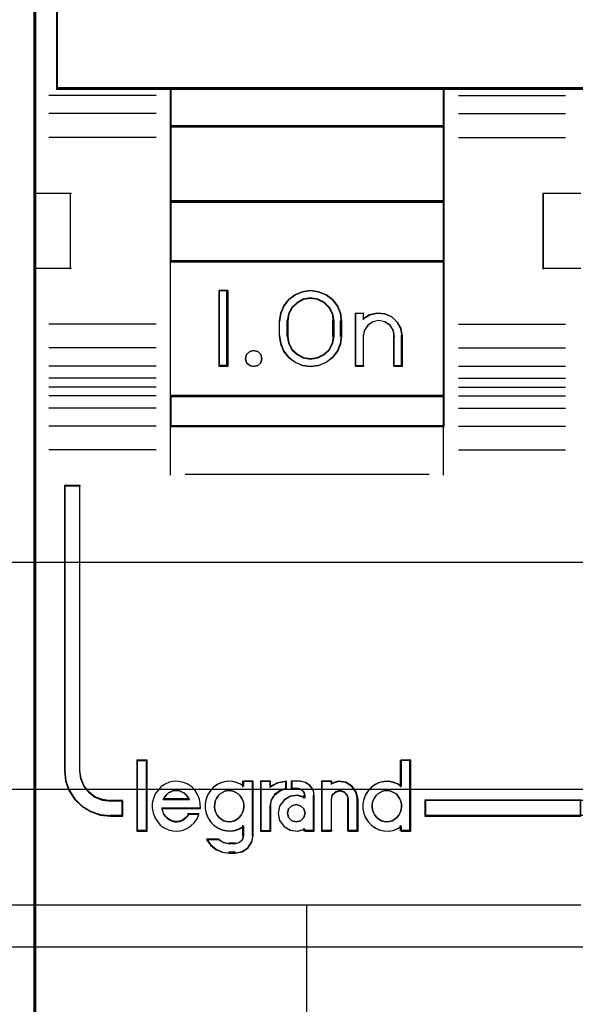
# Model space of a CAD drawing. Extents: x -543332 to -314699, y -9028 to 155584.
# Tile 68 of 256: x -448804 to -448621, y 25593 to 25918. Entities that reach past the tile are written whole.
import ezdxf

# ---------------------------------------------------------------- set-up
doc = ezdxf.new("R2010")
doc.units = 0
doc.header["$MEASUREMENT"] = 0
doc.layers.get('0').update_dxf_attribs({"color": 8})
for name, color, linetype in [('30', 7, 'Continuous'), ('45', 8, 'Continuous'), ('50', 7, 'Continuous')]:
    doc.layers.add(name, color=color, linetype=linetype)

# ---------------------------------------------------------------- blocks, each defined once
blk = doc.blocks.new('*U1090')
at = {"layer": '50', "color": 7}
blk.add_lwpolyline([(61.983887, -287.349254), (386.017439, -287.349254), (386.017439, -333.651915), (61.983887, -333.651915), (61.983887, -287.349254)], dxfattribs=at)
blk = doc.blocks.new('*D1091')
at = {"layer": '30', "color": 7}
blk.add_lwpolyline([(51.981526, -292.478694), (396.088727, -292.478694), (396.088727, -328.453624), (51.981526, -328.453624), (51.981526, -292.478694)], close=True, dxfattribs=at)
for points in [[(51.981526, -292.478694), (396.088727, -292.478694), (396.088727, -328.453624), (51.981526, -328.453624), (51.981526, -292.478694)], [(51.981526, -299.972919), (396.088727, -299.972919), (396.088727, -320.959398), (51.981526, -320.959398), (51.981526, -299.972919)]]:
    blk.add_lwpolyline(points, dxfattribs=at)
blk = doc.blocks.new('*D1092')
at = {"layer": '45', "color": 7}
for points in [[(143.039331, -268.997671), (70.962948, -268.997671), (70.962948, -351.066058), (143.039331, -351.066058), (143.039331, -268.997671)], [(143.018122, -269.021504), (70.984156, -269.021504), (70.984156, -351.044873), (143.018122, -351.044873), (143.018122, -269.021504)]]:
    blk.add_lwpolyline(points, close=True, dxfattribs=at)
at = {"layer": '45', "color": 139}
blk.add_lwpolyline([(143.039331, -268.997671), (70.962948, -268.997671), (70.962948, -351.066058), (143.039331, -351.066058), (143.039331, -268.997671)], close=True, dxfattribs=at)
blk.add_lwpolyline([(70.962948, -332.248403), (143.039331, -332.248403)], dxfattribs=at)
blk = doc.blocks.new('*U1093')
at = {"layer": '45', "color": 7}
for points in [[(160.994099, -268.997671), (142.970404, -268.997671), (142.970404, -351.066058), (160.994099, -351.066058), (179.006647, -351.066058), (197.030342, -351.066058), (197.030342, -268.997671), (179.006647, -268.997671), (160.994099, -268.997671)], [(165.497436, -305.340691), (174.503581, -305.340691), (179.006653, -305.340691), (183.515298, -305.340691), (192.527016, -305.340691), (196.272145, -305.340691), (196.272145, -301.924822), (196.272145, -301.287119), (188.77074, -301.043129), (181.263762, -300.876771), (173.756784, -300.799138), (166.244233, -300.799138), (158.737254, -300.876771), (151.224703, -301.043129), (143.723298, -301.287119), (143.723298, -301.924822), (143.723298, -305.340691), (147.474001, -305.340691), (156.480145, -305.340691), (160.994364, -305.340691), (165.497436, -305.340691)], [(156.506597, -306.59326), (156.506597, -305.303618), (147.471864, -305.303618), (147.471864, -306.59326), (156.506597, -306.59326)], [(156.506597, -306.558834), (147.471864, -306.558834), (147.471864, -309.069267), (156.506597, -309.069267), (156.506597, -306.558834)], [(156.506597, -311.042129), (156.506597, -309.032193), (147.471864, -309.032193), (147.471864, -311.042129), (156.506597, -311.042129)], [(156.506597, -315.485701), (156.506597, -311.007703), (147.471864, -311.007703), (147.471864, -315.485701), (156.506597, -315.485701)], [(149.367355, -311.987513), (149.367355, -314.497946), (149.081043, -314.497946), (149.081043, -311.987513), (149.367355, -311.987513)], [(151.079925, -312.991686), (151.119617, -312.735064), (151.221681, -312.495179), (151.380449, -312.283186), (151.595919, -312.126982), (151.839741, -312.026564), (152.100574, -311.987513), (152.361406, -312.026564), (152.610898, -312.126982), (152.820698, -312.283186), (152.985136, -312.495179), (153.087201, -312.735064), (153.121223, -312.991686), (153.121223, -313.493773), (153.087201, -313.755974), (152.985136, -313.99586), (152.820698, -314.202273), (152.610898, -314.358478), (152.361406, -314.464474), (152.100574, -314.497946), (151.839741, -314.464474), (151.595919, -314.358478), (151.380449, -314.202273), (151.221681, -313.99586), (151.119617, -313.755974), (151.079925, -313.493773), (151.079925, -312.991686)], [(152.877327, -313.49331), (152.877327, -312.989502), (152.837405, -312.754391), (152.729045, -312.552868), (152.557951, -312.384932), (152.341231, -312.272975), (152.101699, -312.23379), (151.862166, -312.272975), (151.656853, -312.384932), (151.480055, -312.552868), (151.371695, -312.754391), (151.331773, -312.989502), (151.331773, -313.49331), (151.371695, -313.72842), (151.480055, -313.941139), (151.656853, -314.103477), (151.862166, -314.209836), (152.101699, -314.249021), (152.341231, -314.209836), (152.557951, -314.103477), (152.729045, -313.941139), (152.837405, -313.72842), (152.877327, -313.49331)], [(153.587805, -314.497946), (153.587805, -312.734288), (153.838442, -312.734288), (153.838442, -312.91964), (154.0549, -312.790455), (154.294144, -312.734288), (154.550476, -312.756755), (154.778328, -312.852239), (154.960609, -313.026358), (155.08023, -313.239795), (155.120104, -313.486932), (155.120104, -314.497946), (154.863772, -314.497946), (154.863772, -313.486932), (154.829594, -313.295962), (154.721365, -313.133077), (154.550476, -313.020742), (154.356803, -312.981424), (154.157433, -313.020742), (153.992241, -313.133077), (153.878315, -313.295962), (153.838442, -313.486932), (153.838442, -314.497946), (153.587805, -314.497946)], [(150.455694, -314.095783), (150.491394, -314.231809), (150.455694, -314.367834), (150.360492, -314.462461), (150.22364, -314.497946), (150.092737, -314.462461), (149.991586, -314.367834), (149.955885, -314.231809), (149.991586, -314.095783), (150.092737, -314.001156), (150.22364, -313.965671), (150.360492, -314.001156), (150.455694, -314.095783)], [(156.506597, -315.451275), (147.471864, -315.451275), (147.471864, -316.476104), (156.506597, -316.476104), (156.506597, -315.451275)], [(144.484949, -327.840681), (144.484949, -318.422484), (143.980449, -318.422484), (143.980449, -327.840681), (144.01446, -328.171725), (144.122162, -328.480699), (144.309224, -328.767603), (144.552971, -328.999334), (144.836398, -329.175891), (145.159505, -329.291756), (145.505286, -329.324861), (145.907752, -329.324861), (145.907752, -328.833812), (145.505286, -328.833812), (145.238864, -328.79519), (144.989449, -328.701395), (144.785381, -328.54139), (144.620994, -328.331729), (144.524628, -328.094481), (144.484949, -327.840681)], [(144.484949, -327.840681), (144.484949, -318.422484), (143.980449, -318.422484), (143.980449, -327.840681), (144.01446, -328.171725), (144.122162, -328.480699), (144.309224, -328.767603), (144.552971, -328.999334), (144.836398, -329.175891), (145.159505, -329.291756), (145.505286, -329.324861), (145.907752, -329.324861), (145.907752, -328.833812), (145.505286, -328.833812), (145.238864, -328.79519), (144.989449, -328.701395), (144.785381, -328.54139), (144.620994, -328.331729), (144.524628, -328.094481), (144.484949, -327.840681)], [(146.700412, -329.804173), (146.700412, -327.497647), (146.384939, -327.497647), (146.384939, -329.804173), (146.700412, -329.804173)], [(161.018661, -328.80053), (155.87565, -328.80053), (155.87565, -329.324861), (161.018661, -329.324861), (161.018661, -328.80053)]]:
    blk.add_lwpolyline(points, close=True, dxfattribs=at)
at = {"layer": '45', "color": 139}
for points in [[(160.994099, -268.997671), (142.970404, -268.997671), (142.970404, -351.066058), (160.994099, -351.066058), (179.006647, -351.066058), (197.030342, -351.066058), (197.030342, -268.997671), (179.006647, -268.997671), (160.994099, -268.997671)], [(161.001166, -269.016208), (142.988961, -269.016208), (142.988961, -351.05017), (161.001166, -351.05017), (179.002231, -351.05017), (197.014436, -351.05017), (197.014436, -269.016208), (179.002231, -269.016208), (161.001166, -269.016208)], [(150.491394, -314.231809), (150.455694, -314.095783), (150.360492, -314.001156), (150.22364, -313.965671), (150.092737, -314.001156), (149.991586, -314.095783), (149.955885, -314.231809), (149.991586, -314.367834), (150.092737, -314.462461), (150.22364, -314.497946), (150.360492, -314.462461), (150.455694, -314.367834), (150.491394, -314.231809)], [(149.416645, -329.512878), (149.503558, -329.50717), (149.596265, -329.478629), (149.677383, -329.427255), (149.746914, -329.375881), (149.81065, -329.295966), (149.857003, -329.210343), (149.891768, -329.119012), (149.897562, -329.021973), (149.897562, -328.924933), (149.874386, -328.827894), (149.833826, -328.742271), (149.781679, -328.656648), (149.717943, -328.593857), (149.636824, -328.542483), (149.549911, -328.502526), (149.462999, -328.485401), (149.370292, -328.485401), (149.277585, -328.502526), (149.190672, -328.542483), (149.121142, -328.593857), (149.051612, -328.656648), (148.99367, -328.742271), (148.953111, -328.827894), (148.941522, -328.924933), (148.929934, -329.021973), (148.947316, -329.119012), (148.976287, -329.210343), (149.016847, -329.295966), (149.080583, -329.375881), (149.150113, -329.427255), (149.237026, -329.478629), (149.323938, -329.50717), (149.416645, -329.512878)], [(154.617979, -329.512878), (154.704892, -329.50717), (154.791804, -329.478629), (154.878717, -329.427255), (154.948247, -329.375881), (155.011983, -329.295966), (155.058337, -329.210343), (155.093102, -329.119012), (155.098896, -329.021973), (155.098896, -328.924933), (155.075719, -328.827894), (155.03516, -328.742271), (154.983012, -328.656648), (154.919276, -328.593857), (154.838158, -328.542483), (154.751245, -328.502526), (154.658538, -328.485401), (154.571626, -328.485401), (154.478919, -328.502526), (154.392006, -328.542483), (154.316682, -328.593857), (154.252946, -328.656648), (154.195004, -328.742271), (154.160239, -328.827894), (154.131268, -328.924933), (154.131268, -329.021973), (154.14865, -329.119012), (154.171827, -329.210343), (154.21818, -329.295966), (154.281916, -329.375881), (154.351447, -329.427255), (154.438359, -329.478629), (154.525272, -329.50717), (154.617979, -329.512878)], [(151.917652, -329.231138), (151.876182, -329.084399), (151.769546, -328.984616), (151.627364, -328.943529), (151.485182, -328.984616), (151.378545, -329.084399), (151.337075, -329.231138), (151.378545, -329.372008), (151.485182, -329.477661), (151.627364, -329.512878), (151.769546, -329.477661), (151.876182, -329.372008), (151.917652, -329.231138)]]:
    blk.add_lwpolyline(points, close=True, dxfattribs=at)
for points in [[(143.723298, -297.478375), (143.723298, -305.340691)], [(196.272145, -305.303618), (143.723298, -305.303618)], [(147.471864, -305.303618), (147.471864, -316.476104)], [(147.471864, -305.303618), (156.506597, -305.303618)], [(156.472133, -305.303618), (156.472133, -316.476104)], [(147.005281, -305.557839), (143.47145, -305.557839)], [(156.978481, -305.557839), (160.512313, -305.557839)], [(147.005281, -306.145725), (143.47145, -306.145725)], [(156.978481, -306.145725), (160.512313, -306.145725)], [(147.471864, -306.558834), (156.506597, -306.558834)], [(147.005281, -306.937518), (143.47145, -306.937518)], [(156.978481, -306.937518), (160.512313, -306.937518)], [(142.970404, -308.78062), (144.211089, -308.78062)], [(144.173974, -308.78062), (144.173974, -311.285757)], [(159.775325, -311.285757), (159.775325, -308.78062)], [(159.775325, -308.78062), (161.018661, -308.78062)], [(147.471864, -309.032193), (156.506597, -309.032193)], [(147.471864, -311.007703), (156.506597, -311.007703)], [(142.970404, -311.248683), (144.211089, -311.248683)], [(159.775325, -311.248683), (161.018661, -311.248683)], [(149.367355, -311.987513), (149.081043, -311.987513)], [(149.081043, -311.987513), (149.081043, -314.497946)], [(149.332891, -311.987513), (149.332891, -314.497946)], [(153.121223, -313.012342), (153.087201, -312.750441), (152.985136, -312.505621), (152.820698, -312.289268), (152.610898, -312.12985), (152.361406, -312.027368), (152.100574, -311.987513), (151.839741, -312.027368), (151.595919, -312.12985), (151.380449, -312.289268), (151.221681, -312.505621), (151.119617, -312.750441), (151.079925, -313.012342)], [(152.877327, -313.012342), (152.837405, -312.770126), (152.729045, -312.562512), (152.557951, -312.3895), (152.341231, -312.274159), (152.101699, -312.23379), (151.862166, -312.274159), (151.656853, -312.3895), (151.480055, -312.562512), (151.371695, -312.770126), (151.331773, -313.012342)], [(153.587805, -312.734288), (153.866164, -312.734288)], [(153.587805, -312.734288), (153.587805, -314.497946)], [(153.831701, -312.734288), (153.831701, -312.951435)], [(155.120104, -313.507543), (155.080021, -313.253638), (154.95977, -313.034357), (154.77653, -312.855469), (154.54748, -312.75737), (154.2898, -312.734288), (154.049298, -312.791993), (153.831701, -312.924716)], [(147.005281, -313.097082), (143.47145, -313.097082)], [(151.079925, -313.507543), (151.079925, -312.977916)], [(151.331773, -313.507543), (151.331773, -312.977916)], [(152.840213, -313.507543), (152.840213, -312.977916)], [(153.086759, -313.507543), (153.086759, -312.977916)], [(154.870907, -313.507543), (154.836267, -313.307462), (154.726573, -313.136804), (154.553372, -313.019109), (154.357077, -312.977916), (154.155009, -313.019109), (153.987582, -313.136804), (153.872114, -313.307462), (153.831701, -313.507543)], [(156.978481, -313.097082), (160.512313, -313.097082)], [(151.079925, -313.470469), (151.119617, -313.738755), (151.221681, -313.984208), (151.380449, -314.195411), (151.595919, -314.355241), (151.839741, -314.463697), (152.100574, -314.497946), (152.361406, -314.463697), (152.610898, -314.355241), (152.820698, -314.195411), (152.985136, -313.984208), (153.087201, -313.738755), (153.121223, -313.470469)], [(151.331773, -313.470469), (151.371695, -313.712686), (151.480055, -313.931834), (151.656853, -314.099078), (151.862166, -314.208652), (152.101699, -314.249021), (152.341231, -314.208652), (152.557951, -314.099078), (152.729045, -313.931834), (152.837405, -313.712686), (152.877327, -313.470469)], [(153.831701, -313.470469), (153.831701, -314.497946)], [(154.833792, -313.470469), (154.833792, -314.497946)], [(155.085641, -313.470469), (155.085641, -314.497946)], [(147.005281, -313.883579), (143.47145, -313.883579)], [(156.978481, -313.883579), (160.512313, -313.883579)], [(147.005281, -314.484706), (143.47145, -314.484706)], [(149.367355, -314.460872), (149.081043, -314.460872)], [(153.587805, -314.460872), (153.866164, -314.460872)], [(154.833792, -314.460872), (155.120104, -314.460872)], [(156.978481, -314.484706), (160.512313, -314.484706)], [(147.005281, -314.879278), (143.47145, -314.879278)], [(156.978481, -314.879278), (160.512313, -314.879278)], [(147.005281, -315.175869), (143.47145, -315.175869)], [(156.978481, -315.175869), (160.512313, -315.175869)], [(147.005281, -315.461868), (143.47145, -315.461868)], [(147.471864, -315.451275), (156.506597, -315.451275)], [(156.978481, -315.461868), (160.512313, -315.461868)], [(147.005281, -315.869681), (143.47145, -315.869681)], [(156.978481, -315.869681), (160.512313, -315.869681)], [(147.005281, -316.457567), (143.47145, -316.457567)], [(147.471864, -316.441678), (156.506597, -316.441678)], [(147.471864, -316.441678), (147.471864, -318.078226)], [(156.472133, -316.441678), (156.472133, -318.078226)], [(156.978481, -316.457567), (160.512313, -316.457567)], [(147.005281, -317.244063), (143.47145, -317.244063)], [(156.978481, -317.244063), (160.512313, -317.244063)], [(147.967608, -318.041152), (156.010853, -318.041152)], [(143.980449, -318.422484), (143.980449, -327.844552)], [(143.980449, -318.422484), (144.510656, -318.422484)], [(144.476192, -318.422484), (144.476192, -327.844552)], [(146.369033, -327.47911), (146.369033, -329.820062)], [(146.369033, -327.47911), (146.716318, -327.47911)], [(146.681855, -327.47911), (146.681855, -329.820062)], [(155.061782, -327.47911), (155.061782, -328.37418)], [(155.061782, -327.47911), (155.403765, -327.47911)], [(155.369302, -327.47911), (155.369302, -329.820062)], [(143.980449, -327.810127), (144.014626, -328.147986), (144.122856, -328.46332), (144.310833, -328.756132), (144.555773, -328.992633), (144.840587, -329.172824), (145.165275, -329.291075), (145.512748, -329.324861)], [(144.476192, -327.810127), (144.516503, -328.072027), (144.6144, -328.316848), (144.7814, -328.5332), (144.988711, -328.698312), (145.242092, -328.795101), (145.512748, -328.834955)], [(148.466003, -329.072384), (148.4546, -328.914978), (148.431796, -328.763194), (148.369083, -328.611409), (148.289267, -328.482112), (148.180945, -328.364057), (148.049818, -328.274111), (147.907289, -328.212273), (147.753358, -328.184165), (147.599427, -328.172921), (147.445496, -328.206651), (147.308668, -328.268489), (147.177542, -328.352814), (147.06922, -328.465247), (146.9723, -328.594544), (146.915289, -328.746329), (146.881082, -328.898113), (146.875381, -329.055519), (146.903886, -329.218547), (146.960898, -329.370331), (147.046415, -329.499629), (147.143335, -329.623305), (147.274461, -329.713251), (147.41699, -329.780711), (147.559519, -329.808819), (147.71345, -329.820062), (147.867381, -329.797575), (148.015611, -329.735737), (148.146738, -329.651413), (148.260761, -329.544602), (148.357681, -329.415304), (148.420393, -329.269141)], [(149.897562, -328.341571), (149.771459, -328.257246), (149.622428, -328.206651), (149.467664, -328.172921), (149.324365, -328.184165), (149.169602, -328.212273), (149.026303, -328.279733), (148.905931, -328.3753), (148.797024, -328.487733), (148.711044, -328.617031), (148.653725, -328.763194), (148.625065, -328.9206), (148.625065, -329.078005), (148.653725, -329.235411), (148.711044, -329.375952), (148.797024, -329.516493), (148.905931, -329.628926), (149.026303, -329.713251), (149.169602, -329.780711), (149.324365, -329.808819), (149.467664, -329.820062), (149.622428, -329.797575), (149.771459, -329.741359), (149.897562, -329.657034)], [(149.860448, -328.172921), (149.860448, -328.37418)], [(149.860448, -328.172921), (150.213036, -328.172921)], [(150.178572, -328.172921), (150.178572, -329.973654)], [(150.446327, -328.172921), (150.446327, -329.820062)], [(150.446327, -328.172921), (150.793613, -328.172921)], [(151.305263, -328.172921), (151.012986, -328.232504), (150.756498, -328.384772)], [(150.756498, -328.172921), (150.756498, -328.384772)], [(151.270799, -328.172921), (151.270799, -328.440383)], [(151.464325, -328.172921), (151.464325, -328.440383)], [(151.766543, -328.172921), (151.464325, -328.172921)], [(152.225172, -328.670771), (152.195106, -328.481114), (152.080853, -328.321091), (151.918493, -328.214409), (151.73208, -328.172921)], [(152.461115, -328.172921), (152.461115, -329.820062)], [(152.461115, -328.172921), (152.813703, -328.172921)], [(153.667336, -328.784641), (153.609291, -328.539953), (153.469981, -328.341872), (153.255213, -328.207877), (153.011421, -328.172921), (152.779239, -328.248658)], [(152.779239, -328.172921), (152.779239, -328.278847)], [(155.098896, -328.341571), (154.967061, -328.257246), (154.829493, -328.206651), (154.67473, -328.172921), (154.525699, -328.184165), (154.370936, -328.212273), (154.227636, -328.279733), (154.107265, -328.3753), (153.998358, -328.487733), (153.912378, -328.617031), (153.855058, -328.763194), (153.826399, -328.9206), (153.826399, -329.078005), (153.855058, -329.235411), (153.912378, -329.375952), (153.998358, -329.516493), (154.107265, -329.628926), (154.227636, -329.713251), (154.370936, -329.780711), (154.525699, -329.808819), (154.67473, -329.820062), (154.829493, -329.797575), (154.967061, -329.741359), (155.098896, -329.657034)], [(148.102811, -328.784641), (148.056408, -328.697631), (147.992606, -328.62305), (147.923003, -328.5609), (147.841799, -328.52361), (147.754795, -328.48632), (147.667791, -328.480105), (147.580788, -328.48632), (147.493784, -328.52361), (147.41838, -328.5609), (147.348777, -328.62305), (147.284975, -328.697631), (147.238573, -328.784641)], [(151.305263, -328.403309), (151.096494, -328.479374), (150.911584, -328.61395), (150.798252, -328.801185), (150.756498, -329.017677)], [(151.917652, -328.709974), (151.679665, -328.636345), (151.435874, -328.670327), (151.22691, -328.789266), (151.075991, -328.993159), (151.029555, -329.231035), (151.075991, -329.468912), (151.22691, -329.667142), (151.435874, -329.78608), (151.679665, -329.820062), (151.917652, -329.752097)], [(151.464325, -328.403309), (151.684361, -328.403309)], [(151.917652, -328.670771), (151.879023, -328.53704), (151.782449, -328.441518), (151.647246, -328.403309)], [(151.883189, -328.636345), (151.883189, -328.742271)], [(152.188058, -328.636345), (152.188058, -329.820062)], [(153.354514, -328.784641), (153.312999, -328.629265), (153.212178, -328.52361), (153.069842, -328.480105), (152.921575, -328.52361), (152.808892, -328.629265), (152.779239, -328.784641)], [(145.478284, -328.80053), (145.907752, -328.80053)], [(145.873289, -328.80053), (145.873289, -329.324861)], [(147.238573, -328.750215), (148.102811, -328.750215)], [(150.446327, -329.820062), (150.793613, -329.820062), (150.793613, -328.980603)], [(152.779239, -328.750215), (152.779239, -329.820062)], [(153.320051, -328.750215), (153.320051, -329.820062)], [(153.630222, -328.750215), (153.630222, -329.820062)], [(155.87565, -328.80053), (196.022948, -328.80053)], [(155.87565, -328.80053), (155.87565, -329.324861)], [(145.478284, -329.290435), (145.907752, -329.290435)], [(147.193505, -329.052103), (148.466003, -329.052103)], [(147.193505, -329.052103), (147.216723, -329.159816), (147.251551, -329.249578), (147.303792, -329.327371), (147.373446, -329.39918), (147.443101, -329.447053), (147.530169, -329.488942), (147.617238, -329.512878), (147.704306, -329.512878), (147.797179, -329.50091), (147.884247, -329.465005), (147.953902, -329.411149), (148.023557, -329.345323), (148.081602, -329.261546)], [(148.044488, -329.245417), (148.420935, -329.245417)], [(155.87565, -329.290435), (196.022948, -329.290435)], [(149.860448, -329.6241), (149.860448, -329.973654)], [(155.061782, -329.6241), (155.061782, -329.820062)], [(146.369033, -329.785636), (146.716318, -329.785636)], [(149.587391, -330.545651), (149.829386, -330.499003), (150.030064, -330.376553), (150.165817, -330.166637), (150.213036, -329.939228)], [(149.587391, -330.243764), (149.745642, -330.200259), (149.859582, -330.094604), (149.897562, -329.939228)], [(151.883189, -329.719433), (151.883189, -329.820062)], [(151.883189, -329.785636), (152.225172, -329.785636)], [(152.461115, -329.785636), (152.813703, -329.785636)], [(153.320051, -329.785636), (153.667336, -329.785636)], [(155.061782, -329.785636), (155.403765, -329.785636)], [(148.670132, -330.076931), (148.804182, -330.266793), (148.984857, -330.421055), (149.200502, -330.515986), (149.433631, -330.545651)], [(148.670132, -330.076931), (149.088996, -330.076931)], [(149.051882, -330.076931), (149.224285, -330.195104), (149.433631, -330.243764)], [(149.399167, -330.209338), (149.624506, -330.209338)], [(149.624506, -330.511226), (149.399167, -330.511226)], [(142.970404, -332.253699), (161.018661, -332.253699)], [(151.970673, -332.253699), (151.970673, -339.504296)]]:
    blk.add_lwpolyline(points, dxfattribs=at)
at = {"layer": '45', "color": 59}
for points in [[(165.497436, -305.340691), (174.503581, -305.340691), (179.006653, -305.340691), (183.515298, -305.340691), (192.527016, -305.340691), (196.272145, -305.340691), (196.272145, -301.924822), (196.272145, -301.287119), (188.77074, -301.043129), (181.263762, -300.876771), (173.756784, -300.799138), (166.244233, -300.799138), (158.737254, -300.876771), (151.224703, -301.043129), (143.723298, -301.287119), (143.723298, -301.924822), (143.723298, -305.340691), (147.474001, -305.340691), (156.480145, -305.340691), (160.994364, -305.340691), (165.497436, -305.340691)], [(165.50016, -305.322154), (174.500853, -305.322154), (179.001199, -305.322154), (183.507115, -305.322154), (192.513377, -305.322154), (196.256239, -305.322154), (196.256239, -301.932178), (196.256239, -301.299309), (188.759375, -301.057168), (181.256942, -300.892072), (173.754508, -300.815027), (166.246505, -300.815027), (158.744071, -300.892072), (151.236068, -301.057168), (143.739204, -301.299309), (143.739204, -301.932178), (143.739204, -305.322154), (147.487636, -305.322154), (156.488329, -305.322154), (160.999814, -305.322154), (165.50016, -305.322154)], [(156.506597, -306.59326), (156.506597, -305.303618), (147.471864, -305.303618), (147.471864, -306.59326), (156.506597, -306.59326)], [(156.49069, -306.577371), (156.49069, -305.319506), (147.48777, -305.319506), (147.48777, -306.577371), (156.49069, -306.577371)], [(156.506597, -306.558834), (147.471864, -306.558834), (147.471864, -309.069267), (156.506597, -309.069267), (156.506597, -306.558834)], [(156.49069, -306.574723), (147.48777, -306.574723), (147.48777, -309.05073), (156.49069, -309.05073), (156.49069, -306.574723)], [(156.506597, -311.042129), (156.506597, -309.032193), (147.471864, -309.032193), (147.471864, -311.042129), (156.506597, -311.042129)], [(156.49069, -311.02624), (156.49069, -309.05073), (147.48777, -309.05073), (147.48777, -311.02624), (156.49069, -311.02624)], [(156.506597, -315.485701), (156.506597, -311.007703), (147.471864, -311.007703), (147.471864, -315.485701), (156.506597, -315.485701)], [(149.367355, -311.987513), (149.367355, -314.497946), (149.081043, -314.497946), (149.081043, -311.987513), (149.367355, -311.987513)], [(151.079925, -312.991686), (151.119617, -312.735064), (151.221681, -312.495179), (151.380449, -312.283186), (151.595919, -312.126982), (151.839741, -312.026564), (152.100574, -311.987513), (152.361406, -312.026564), (152.610898, -312.126982), (152.820698, -312.283186), (152.985136, -312.495179), (153.087201, -312.735064), (153.121223, -312.991686), (153.121223, -313.493773), (153.087201, -313.755974), (152.985136, -313.99586), (152.820698, -314.202273), (152.610898, -314.358478), (152.361406, -314.464474), (152.100574, -314.497946), (151.839741, -314.464474), (151.595919, -314.358478), (151.380449, -314.202273), (151.221681, -313.99586), (151.119617, -313.755974), (151.079925, -313.493773), (151.079925, -312.991686)], [(152.877327, -313.49331), (152.877327, -312.989502), (152.837405, -312.754391), (152.729045, -312.552868), (152.557951, -312.384932), (152.341231, -312.272975), (152.101699, -312.23379), (151.862166, -312.272975), (151.656853, -312.384932), (151.480055, -312.552868), (151.371695, -312.754391), (151.331773, -312.989502), (151.331773, -313.49331), (151.371695, -313.72842), (151.480055, -313.941139), (151.656853, -314.103477), (151.862166, -314.209836), (152.101699, -314.249021), (152.341231, -314.209836), (152.557951, -314.103477), (152.729045, -313.941139), (152.837405, -313.72842), (152.877327, -313.49331)], [(152.85877, -313.489337), (152.85877, -312.993474), (152.819738, -312.762071), (152.713795, -312.563726), (152.546515, -312.398438), (152.334628, -312.288246), (152.100437, -312.249679), (151.866246, -312.288246), (151.66551, -312.398438), (151.492655, -312.563726), (151.386711, -312.762071), (151.347679, -312.993474), (151.347679, -313.489337), (151.386711, -313.72074), (151.492655, -313.930105), (151.66551, -314.089883), (151.866246, -314.194565), (152.100437, -314.233133), (152.334628, -314.194565), (152.546515, -314.089883), (152.713795, -313.930105), (152.819738, -313.72074), (152.85877, -313.489337)], [(153.587805, -314.497946), (153.587805, -312.734288), (153.838442, -312.734288), (153.838442, -312.91964), (154.0549, -312.790455), (154.294144, -312.734288), (154.550476, -312.756755), (154.778328, -312.852239), (154.960609, -313.026358), (155.08023, -313.239795), (155.120104, -313.486932), (155.120104, -314.497946), (154.863772, -314.497946), (154.863772, -313.486932), (154.829594, -313.295962), (154.721365, -313.133077), (154.550476, -313.020742), (154.356803, -312.981424), (154.157433, -313.020742), (153.992241, -313.133077), (153.878315, -313.295962), (153.838442, -313.486932), (153.838442, -314.497946), (153.587805, -314.497946)], [(150.455694, -314.095783), (150.491394, -314.231809), (150.455694, -314.367834), (150.360492, -314.462461), (150.22364, -314.497946), (150.092737, -314.462461), (149.991586, -314.367834), (149.955885, -314.231809), (149.991586, -314.095783), (150.092737, -314.001156), (150.22364, -313.965671), (150.360492, -314.001156), (150.455694, -314.095783)], [(156.506597, -315.451275), (147.471864, -315.451275), (147.471864, -316.476104), (156.506597, -316.476104), (156.506597, -315.451275)], [(156.49069, -315.467164), (147.48777, -315.467164), (147.48777, -316.460215), (156.49069, -316.460215), (156.49069, -315.467164)], [(144.484949, -327.840681), (144.484949, -318.422484), (143.980449, -318.422484), (143.980449, -327.840681), (144.01446, -328.171725), (144.122162, -328.480699), (144.309224, -328.767603), (144.552971, -328.999334), (144.836398, -329.175891), (145.159505, -329.291756), (145.505286, -329.324861), (145.907752, -329.324861), (145.907752, -328.833812), (145.505286, -328.833812), (145.238864, -328.79519), (144.989449, -328.701395), (144.785381, -328.54139), (144.620994, -328.331729), (144.524628, -328.094481), (144.484949, -327.840681)], [(144.484949, -327.840681), (144.484949, -318.422484), (143.980449, -318.422484), (143.980449, -327.840681), (144.01446, -328.171725), (144.122162, -328.480699), (144.309224, -328.767603), (144.552971, -328.999334), (144.836398, -329.175891), (145.159505, -329.291756), (145.505286, -329.324861), (145.907752, -329.324861), (145.907752, -328.833812), (145.505286, -328.833812), (145.238864, -328.79519), (144.989449, -328.701395), (144.785381, -328.54139), (144.620994, -328.331729), (144.524628, -328.094481), (144.484949, -327.840681)], [(144.492528, -327.829118), (144.492528, -318.438373), (143.996355, -318.438373), (143.996355, -327.829118), (144.029805, -328.159197), (144.135729, -328.467271), (144.319703, -328.753339), (144.559427, -328.984394), (144.838176, -329.160436), (145.155949, -329.275964), (145.496023, -329.308972), (145.891846, -329.308972), (145.891846, -328.819355), (145.496023, -328.819355), (145.233999, -328.780846), (144.9887, -328.687323), (144.788001, -328.527785), (144.626327, -328.318735), (144.531552, -328.082178), (144.492528, -327.829118)], [(144.492528, -327.829118), (144.492528, -318.438373), (143.996355, -318.438373), (143.996355, -327.829118), (144.029805, -328.159197), (144.135729, -328.467271), (144.319703, -328.753339), (144.559427, -328.984394), (144.838176, -329.160436), (145.155949, -329.275964), (145.496023, -329.308972), (145.891846, -329.308972), (145.891846, -328.819355), (145.496023, -328.819355), (145.233999, -328.780846), (144.9887, -328.687323), (144.788001, -328.527785), (144.626327, -328.318735), (144.531552, -328.082178), (144.492528, -327.829118)], [(146.716318, -329.820062), (146.716318, -327.47911), (146.369033, -327.47911), (146.369033, -329.820062), (146.716318, -329.820062)], [(153.826399, -328.926142), (153.826399, -329.082578), (153.854871, -329.239014), (153.911815, -329.378689), (153.997232, -329.518364), (154.105427, -329.630104), (154.225011, -329.713909), (154.367373, -329.780953), (154.521123, -329.808888), (154.669179, -329.820062), (154.82293, -329.797714), (154.959597, -329.741844), (155.09057, -329.658039), (155.09057, -329.820062), (155.403765, -329.820062), (155.403765, -327.47911), (155.09057, -327.47911), (155.09057, -328.350681), (154.959597, -328.266876), (154.82293, -328.216593), (154.669179, -328.183071), (154.521123, -328.194245), (154.367373, -328.22218), (154.225011, -328.289224), (154.105427, -328.384203), (153.997232, -328.495943), (153.911815, -328.624444), (153.854871, -328.769706), (153.826399, -328.926142)], [(146.881082, -328.898113), (146.875381, -329.055519), (146.903886, -329.218547), (146.960898, -329.370331), (147.046415, -329.499629), (147.143335, -329.623305), (147.274461, -329.713251), (147.41699, -329.780711), (147.559519, -329.808819), (147.71345, -329.820062), (147.867381, -329.797575), (148.015611, -329.735737), (148.146738, -329.651413), (148.260761, -329.544602), (148.357681, -329.415304), (148.420393, -329.269141), (148.072623, -329.269141), (148.015611, -329.347844), (147.947198, -329.409682), (147.878784, -329.460277), (147.793266, -329.494007), (147.702048, -329.50525), (147.616531, -329.50525), (147.531013, -329.482764), (147.445496, -329.443412), (147.377082, -329.398439), (147.308668, -329.330979), (147.257358, -329.257898), (147.223151, -329.173573), (147.200346, -329.072384), (148.466003, -329.072384), (148.4546, -328.914978), (148.431796, -328.763194), (148.369083, -328.611409), (148.289267, -328.482112), (148.180945, -328.364057), (148.049818, -328.274111), (147.907289, -328.212273), (147.753358, -328.184165), (147.599427, -328.172921), (147.445496, -328.206651), (147.308668, -328.268489), (147.177542, -328.352814), (147.06922, -328.465247), (146.9723, -328.594544), (146.915289, -328.746329), (146.881082, -328.898113)], [(148.625065, -329.071767), (148.653523, -329.228088), (148.71044, -329.367661), (148.795814, -329.507233), (148.903956, -329.618891), (149.02348, -329.702634), (149.165772, -329.769629), (149.319446, -329.797544), (149.461738, -329.808709), (149.615412, -329.786378), (149.763395, -329.730549), (149.888611, -329.646805), (149.888611, -329.96503), (149.854462, -330.104603), (149.752012, -330.199512), (149.609721, -330.238592), (149.416204, -330.238592), (149.222688, -330.199512), (149.063322, -330.104603), (148.670598, -330.104603), (148.801506, -330.283255), (148.977947, -330.428411), (149.188538, -330.517737), (149.416204, -330.545651), (149.609721, -330.545651), (149.843078, -330.500988), (150.036594, -330.383747), (150.167502, -330.182763), (150.213036, -329.96503), (150.213036, -328.172921), (149.888611, -328.172921), (149.888611, -328.340408), (149.763395, -328.256665), (149.615412, -328.206419), (149.461738, -328.172921), (149.319446, -328.184087), (149.165772, -328.212002), (149.02348, -328.278996), (148.903956, -328.373906), (148.795814, -328.485563), (148.71044, -328.61397), (148.653523, -328.759125), (148.625065, -328.915446), (148.625065, -329.071767)], [(150.446327, -328.172921), (150.446327, -329.820062), (150.77133, -329.820062), (150.77133, -328.999303), (150.811955, -328.791302), (150.922224, -328.611409), (151.102136, -328.482112), (151.305263, -328.40903), (151.305263, -328.172921), (151.020885, -328.223516), (150.77133, -328.352814), (150.77133, -328.172921), (150.446327, -328.172921)], [(150.462233, -328.18881), (150.462233, -329.804173), (150.775199, -329.804173), (150.775199, -328.999248), (150.814319, -328.79526), (150.920504, -328.618839), (151.093753, -328.492035), (151.289357, -328.420364), (151.289357, -328.18881), (151.015512, -328.238429), (150.775199, -328.365232), (150.775199, -328.18881), (150.462233, -328.18881)], [(151.07554, -328.999303), (151.029555, -329.235411), (151.07554, -329.47152), (151.224992, -329.668278), (151.431926, -329.786332), (151.673349, -329.820062), (151.909024, -329.752602), (151.909024, -329.820062), (152.225172, -329.820062), (152.225172, -328.645139), (152.196432, -328.465247), (152.087217, -328.313462), (151.932016, -328.212273), (151.753823, -328.172921), (151.477911, -328.172921), (151.477911, -328.40903), (151.667601, -328.40903), (151.788312, -328.44276), (151.874535, -328.527085), (151.909024, -328.645139), (151.909024, -328.71822), (151.673349, -328.645139), (151.431926, -328.678869), (151.224992, -328.796923), (151.07554, -328.999303)], [(152.461115, -328.172921), (152.461115, -329.820062), (152.788518, -329.820062), (152.788518, -328.763194), (152.817237, -328.622653), (152.926372, -328.527085), (153.069969, -328.487733), (153.207823, -328.527085), (153.30547, -328.622653), (153.345677, -328.763194), (153.345677, -329.820062), (153.667336, -329.820062), (153.667336, -328.763194), (153.609897, -328.527085), (153.472043, -328.335949), (153.259519, -328.206651), (153.018274, -328.172921), (152.788518, -328.246003), (152.788518, -328.172921), (152.461115, -328.172921)], [(152.477021, -328.18881), (152.477021, -329.804173), (152.795789, -329.804173), (152.795789, -328.767695), (152.823751, -328.629865), (152.930007, -328.536141), (153.069818, -328.497549), (153.204036, -328.536141), (153.299107, -328.629865), (153.338254, -328.767695), (153.338254, -329.804173), (153.65143, -329.804173), (153.65143, -328.767695), (153.595506, -328.536141), (153.461288, -328.348693), (153.254368, -328.221889), (153.019486, -328.18881), (152.795789, -328.260482), (152.795789, -328.18881), (152.477021, -328.18881)], [(148.102811, -328.784641), (147.238573, -328.784641), (147.284975, -328.697631), (147.348777, -328.62305), (147.41838, -328.5609), (147.493784, -328.52361), (147.580788, -328.48632), (147.667791, -328.480105), (147.754795, -328.48632), (147.841799, -328.52361), (147.923003, -328.5609), (147.992606, -328.62305), (148.056408, -328.697631), (148.102811, -328.784641)], [(148.102811, -328.784641), (147.238573, -328.784641), (147.284975, -328.697631), (147.348777, -328.62305), (147.41838, -328.5609), (147.493784, -328.52361), (147.580788, -328.48632), (147.667791, -328.480105), (147.754795, -328.48632), (147.841799, -328.52361), (147.923003, -328.5609), (147.992606, -328.62305), (148.056408, -328.697631), (148.102811, -328.784641)], [(149.636824, -328.542483), (149.717943, -328.593857), (149.781679, -328.656648), (149.833826, -328.742271), (149.874386, -328.827894), (149.897562, -328.924933), (149.897562, -329.021973), (149.891768, -329.119012), (149.857003, -329.210343), (149.81065, -329.295966), (149.746914, -329.375881), (149.677383, -329.427255), (149.596265, -329.478629), (149.503558, -329.50717), (149.416645, -329.512878), (149.323938, -329.50717), (149.237026, -329.478629), (149.150113, -329.427255), (149.080583, -329.375881), (149.016847, -329.295966), (148.976287, -329.210343), (148.947316, -329.119012), (148.929934, -329.021973), (148.941522, -328.924933), (148.953111, -328.827894), (148.99367, -328.742271), (149.051612, -328.656648), (149.121142, -328.593857), (149.190672, -328.542483), (149.277585, -328.502526), (149.370292, -328.485401), (149.462999, -328.485401), (149.549911, -328.502526), (149.636824, -328.542483)], [(148.976287, -329.210343), (148.947316, -329.119012), (148.929934, -329.021973), (148.941522, -328.924933), (148.953111, -328.827894), (148.99367, -328.742271), (149.051612, -328.656648), (149.121142, -328.593857), (149.190672, -328.542483), (149.277585, -328.502526), (149.370292, -328.485401), (149.462999, -328.485401), (149.549911, -328.502526), (149.636824, -328.542483), (149.717943, -328.593857), (149.781679, -328.656648), (149.833826, -328.742271), (149.874386, -328.827894), (149.897562, -328.924933), (149.897562, -329.021973), (149.891768, -329.119012), (149.857003, -329.210343), (149.81065, -329.295966), (149.746914, -329.375881), (149.677383, -329.427255), (149.596265, -329.478629), (149.503558, -329.50717), (149.416645, -329.512878), (149.323938, -329.50717), (149.237026, -329.478629), (149.150113, -329.427255), (149.080583, -329.375881), (149.016847, -329.295966), (148.976287, -329.210343)], [(154.160239, -328.827894), (154.195004, -328.742271), (154.252946, -328.656648), (154.316682, -328.593857), (154.392006, -328.542483), (154.478919, -328.502526), (154.571626, -328.485401), (154.658538, -328.485401), (154.751245, -328.502526), (154.838158, -328.542483), (154.919276, -328.593857), (154.983012, -328.656648), (155.03516, -328.742271), (155.075719, -328.827894), (155.098896, -328.924933), (155.098896, -329.021973), (155.093102, -329.119012), (155.058337, -329.210343), (155.011983, -329.295966), (154.948247, -329.375881), (154.878717, -329.427255), (154.791804, -329.478629), (154.704892, -329.50717), (154.617979, -329.512878), (154.525272, -329.50717), (154.438359, -329.478629), (154.351447, -329.427255), (154.281916, -329.375881), (154.21818, -329.295966), (154.171827, -329.210343), (154.14865, -329.119012), (154.131268, -329.021973), (154.131268, -328.924933), (154.160239, -328.827894)], [(154.160239, -328.827894), (154.195004, -328.742271), (154.252946, -328.656648), (154.316682, -328.593857), (154.392006, -328.542483), (154.478919, -328.502526), (154.571626, -328.485401), (154.658538, -328.485401), (154.751245, -328.502526), (154.838158, -328.542483), (154.919276, -328.593857), (154.983012, -328.656648), (155.03516, -328.742271), (155.075719, -328.827894), (155.098896, -328.924933), (155.098896, -329.021973), (155.093102, -329.119012), (155.058337, -329.210343), (155.011983, -329.295966), (154.948247, -329.375881), (154.878717, -329.427255), (154.791804, -329.478629), (154.704892, -329.50717), (154.617979, -329.512878), (154.525272, -329.50717), (154.438359, -329.478629), (154.351447, -329.427255), (154.281916, -329.375881), (154.21818, -329.295966), (154.171827, -329.210343), (154.14865, -329.119012), (154.131268, -329.021973), (154.131268, -328.924933), (154.160239, -328.827894)], [(151.876182, -329.084399), (151.917652, -329.231138), (151.876182, -329.372008), (151.769546, -329.477661), (151.627364, -329.512878), (151.485182, -329.477661), (151.378545, -329.372008), (151.337075, -329.231138), (151.378545, -329.084399), (151.485182, -328.984616), (151.627364, -328.943529), (151.769546, -328.984616), (151.876182, -329.084399)], [(151.337075, -329.231138), (151.378545, -329.084399), (151.485182, -328.984616), (151.627364, -328.943529), (151.769546, -328.984616), (151.876182, -329.084399), (151.917652, -329.231138), (151.876182, -329.372008), (151.769546, -329.477661), (151.627364, -329.512878), (151.485182, -329.477661), (151.378545, -329.372008), (151.337075, -329.231138)], [(161.002755, -328.816418), (155.891556, -328.816418), (155.891556, -329.308972), (161.002755, -329.308972), (161.002755, -328.816418)]]:
    blk.add_lwpolyline(points, close=True, dxfattribs=at)
blk.add_lwpolyline([(159.775325, -308.78062), (159.775325, -311.285757)], dxfattribs=at)
at = {"layer": '45', "color": 1}
for points in [[(144.484949, -327.840681), (144.484949, -318.422484), (143.980449, -318.422484), (143.980449, -327.840681), (144.01446, -328.171725), (144.122162, -328.480699), (144.309224, -328.767603), (144.552971, -328.999334), (144.836398, -329.175891), (145.159505, -329.291756), (145.505286, -329.324861), (145.907752, -329.324861), (145.907752, -328.833812), (145.505286, -328.833812), (145.238864, -328.79519), (144.989449, -328.701395), (144.785381, -328.54139), (144.620994, -328.331729), (144.524628, -328.094481), (144.484949, -327.840681)], [(161.018661, -328.80053), (155.87565, -328.80053), (155.87565, -329.324861), (161.018661, -329.324861), (161.018661, -328.80053)]]:
    blk.add_lwpolyline(points, close=True, dxfattribs=at)

msp = doc.modelspace()

# ---------------------------------------------------------------- block references
at = {"xscale": 10, "yscale": 10, "zscale": 10}
for name in ['*D1091', '*U1090', '*D1092', '*U1093']:
    msp.add_blockref(name, (-450229.1, 28948.04), dxfattribs=at)

doc.saveas('drawing.dxf')
